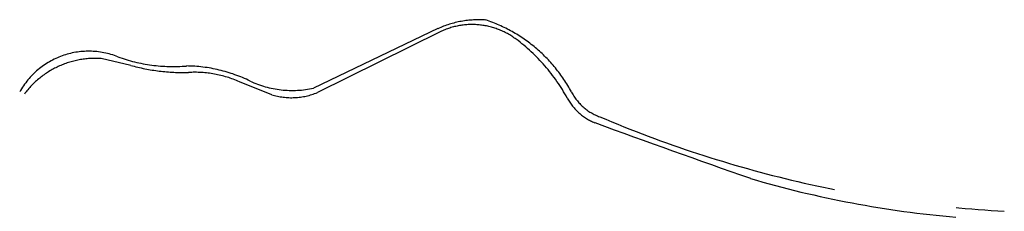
# Model space of a CAD drawing. Header units: feet. Extents: x 30669 to 99318, y 4696 to 26220.
# Tile 116 of 128: x 79273 to 80473, y 24058 to 24291. Entities that reach past the tile are written whole.
import ezdxf

# ---------------------------------------------------------------- set-up
doc = ezdxf.new("R2010")
doc.units = ezdxf.units.FT
doc.header["$LTSCALE"] = 600
doc.header["$MEASUREMENT"] = 0
doc.linetypes.add('DASHED', pattern=[0.75, 0.5, -0.25])
doc.layers.add('ELYSU', color=251, linetype='CONTINUOUS')

msp = doc.modelspace()

# ---------------------------------------------------------------- linework, layer by layer
at = {"layer": 'ELYSU', "linetype": 'DASHED'}
for p, q in [((79782.4, 24280.1, -54.7), (79630.8, 24207.7, -54.7)), ((79785.4, 24276.3, -54.7), (79635.5, 24202.4, -54.7)), ((79407.9, 24235.4, -54.7), (79371.8, 24243.7, -54.7)), ((79579.9, 24199.7, -54.7), (79540.4, 24215.4, -54.7))]:
    msp.add_line(p, q, dxfattribs=at)
for centre, radius, start, end in [((79832.6, 24169.3, -54.7), 121.6, 86.0585, 114.3933), ((79782.2, 24114.7, -54.7), 185.5, 28.5249, 71.5263), ((79824.1, 24195.3, -54.7), 89.8, 53.3126, 115.5395), ((79746.1, 24089.6, -54.7), 221.2, 28.6287, 53.4656), ((79356.7, 24156.4, -54.7), 96.2, 68.2641, 150.995), ((79364.6, 24136.4, -54.7), 107.5, 86.1284, 143.3956), ((79460.1, 24435.8, -54.7), 201.8, 250.3676, 274.4946), ((79472.6, 24470.9, -54.7), 244.2, 254.6333, 271.327), ((79473.7, 24052.3, -54.7), 182.4, 64.0605, 89.2875), ((79486.4, 24094.8, -54.7), 132.2, 65.8862, 93.5287), ((79604.8, 24326, -54.7), 121.1, 244.9, 282.3891), ((79604, 24278.9, -54.7), 82.8, 253.047, 292.3557), ((80001.2, 24232.1, -54.7), 63, 207.2184, 250.1456), ((79999.7, 24228.3, -54.7), 67.9, 208.8889, 247.5211), ((80554.6, 25523.3, -54.7), 1467.6, 246.9416, 266.8139), ((85856.7, 40347.7, -54.7), 17218.2, 250.02118, 250.6914), ((80516.3, 25288.1, -54.7), 1241.4, 253.4848, 265.2735)]:
    msp.add_arc(centre, radius, start, end, dxfattribs=at)

doc.saveas('drawing.dxf')
